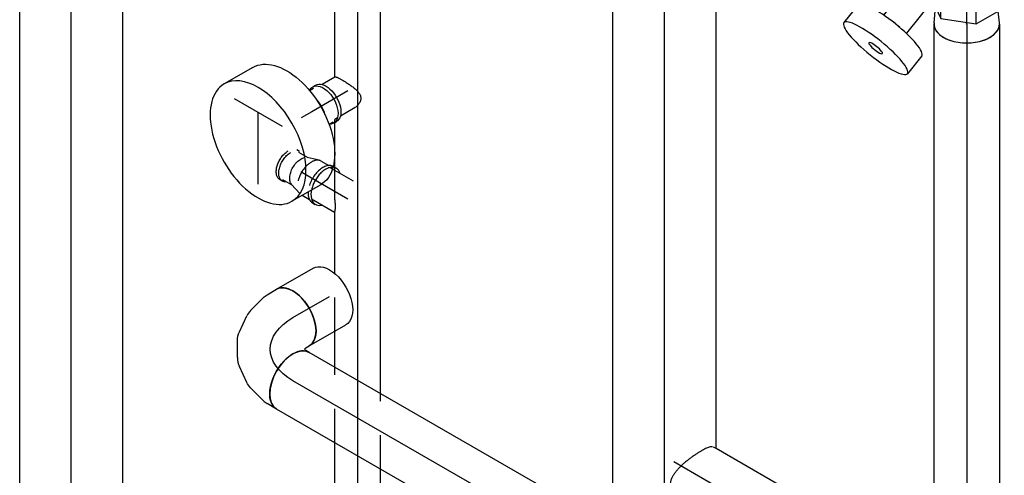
# Model space of a CAD drawing. Extents: x -156717 to 425753, y -51191 to 363295.
# Tile 94 of 256: x 56223 to 56950, y 133592 to 133928. Entities that reach past the tile are written whole.
import ezdxf
from ezdxf.enums import TextEntityAlignment as Align
from ezdxf.lldxf.tags import DXFTag

# ---------------------------------------------------------------- set-up
doc = ezdxf.new("R2010")
doc.units = 0
doc.header["$LTSCALE"] = 50
doc.linetypes.add('CENTER', pattern=[2, 1.25, -0.25, 0.25, -0.25])
doc.linetypes.add('STREEPJES', pattern=[0.1, 0.05, -0.05])
doc.layers.get('0').update_dxf_attribs({"linetype": 'CONTINUOUS'})
for name, color, linetype in [('WL541---_D', 111, 'CONTINUOUS'), ('WL541---_HARTLIJN', 8, 'CONTINUOUS'), ('WL561---_AANVOER_D', 20, 'CONTINUOUS'), ('WL561---_AANVOER_HARTLIJ', 8, 'CONTINUOUS'), ('WL561---_RETOUR_D', 21, 'CONTINUOUS'), ('WL561---_RETOUR_HARTLIJN', 8, 'CONTINUOUS')]:
    doc.layers.add(name, color=color, linetype=linetype)
doc.styles.add('BURO-025', font='ARIAL.TTF', dxfattribs={"height": 125})
tags = doc.linetypes.add('CENTER2', pattern=[28.575, 19.05, -3.175, 3.175, -3.175]).pattern_tags.tags
tags[10:11] = [DXFTag(74, 4), DXFTag(75, 0), DXFTag(340, '0'), DXFTag(46, 1.0), DXFTag(50, 0.0), DXFTag(44, 0.0), DXFTag(45, 0.0)]
tags[8:9] = [DXFTag(74, 4), DXFTag(75, 0), DXFTag(340, '0'), DXFTag(46, 1.0), DXFTag(50, 0.0), DXFTag(44, 0.0), DXFTag(45, 0.0)]
tags[6:7] = [DXFTag(74, 4), DXFTag(75, 0), DXFTag(340, '0'), DXFTag(46, 1.0), DXFTag(50, 0.0), DXFTag(44, 0.0), DXFTag(45, 0.0)]
tags[4:5] = [DXFTag(74, 4), DXFTag(75, 0), DXFTag(340, '0'), DXFTag(46, 1.0), DXFTag(50, 0.0), DXFTag(44, 0.0), DXFTag(45, 0.0)]

# ---------------------------------------------------------------- blocks, each defined once
blk = doc.blocks.new('*U1007')
at = {"color": 0, "ltscale": 10}
for p, q in [((241.45, 38.05, -1351.39), (677.59, 38.05, -1351.39)), ((299.71, -38.05, -1351.39), (729.84, -38.05, -1351.39))]:
    blk.add_line(p, q, dxfattribs=at)
at = {"layer": 'WL561---_AANVOER_HARTLIJ', "linetype": 'CENTER2'}
blk.add_line((0, 0, -1351.39), (2089.65, 0, -1351.39), dxfattribs=at)
at = {"layer": 'WL561---_AANVOER_D', "color": 2, "style": 'BURO-025'}
blk.add_attdef('POSNR', text='', height=125, dxfattribs=at).set_placement((0, 0), align=Align.MIDDLE)
blk = doc.blocks.new('*U1044')
at = {"color": 0, "ltscale": 10}
for p, q in [((-46.54, 24.15, -1446.03), (-38.58, 24.15, -1446.03)), ((-35.94, 23.8, -1446.03), (-38.58, 24.15, -1446.03)), ((-35.94, 23.8, -1446.03), (-22.14, 20.11, -1446.03)), ((-17.78, 18.07, -1446.03), (-7.22, 10.65, -1446.03)), ((-2.62, 5.61, -1446.03), (3.55, -5.07, -1446.03)), ((5.61, -11.58, -1446.03), (6.76, -24.43, -1446.03)), ((-46.54, -24.15, -1446.03), (-43.59, -24.15, -1446.03)), ((-42.71, -25.68, -1446.03), (-44.18, -28.23, -1446.03)), ((-43.59, -24.15, -1446.03), (-42.39, -24.47, -1446.03)), ((-42.39, -24.47, -1446.03), (-42.71, -25.68, -1446.03)), ((6.34, -29.23, -1446.03), (2.65, -43.02, -1446.03)), ((2.65, -43.02, -1446.03), (1.63, -45.48, -1446.03)), ((1.63, -45.48, -1446.03), (-2.36, -52.38, -1446.03))]:
    blk.add_line(p, q, dxfattribs=at)
for centre, major_axis, ratio, start_param, end_param in [((-46.54, 0, -1446.03), (0, 24.15), 0.57735, 3.141593, 6.283185), ((-22.61, -8.05, -1446.03), (17.97, 16.44), 0.803023, 6.107746, 6.458625), ((-17.46, -24.75, -1446.03), (-24.22, 2.1), 0.750739, 3.009293, 3.273893)]:
    blk.add_ellipse(centre, major_axis=major_axis, ratio=ratio, start_param=start_param, end_param=end_param, dxfattribs=at)
at = {"color": 0, "ltscale": 10, "extrusion": (6.19519e-17, 9.98667e-17, -1)}
for centre, major_axis, ratio, start_param, end_param in [((-30.16, -2.75, -1446.03), (-10.29, -22.02), 0.750739, 3.009293, 3.273893), ((-18.28, -15.56, -1446.03), (23.22, 7.34), 0.803023, 6.107746, 6.458625), ((-23.27, -40.31, -1446.03), (20.91, -12.07), 0.57735, 0, 3.141593)]:
    blk.add_ellipse(centre, major_axis=major_axis, ratio=ratio, start_param=start_param, end_param=end_param, dxfattribs=at)
at = {"layer": 'WL561---_RETOUR_HARTLIJN', "linetype": 'CENTER2', "extrusion": (6.19519e-17, 9.98667e-17, -1)}
blk.add_ellipse((-69.81, -40.31, -1446.03), major_axis=(-49.36, -28.5), ratio=0.57735, start_param=2.356194, end_param=3.926991, dxfattribs=at)
at = {"layer": 'WL561---_RETOUR_D', "color": 2, "style": 'BURO-025'}
blk.add_attdef('POSNR', text='', height=125, dxfattribs=at).set_placement((0, 0), align=Align.MIDDLE)
blk = doc.blocks.new('*U1045')
at = {"color": 0, "ltscale": 10}
for p, q in [((0, 24.15, -1413.12), (31.21, 24.15, -1413.12)), ((0, -24.15, -1413.12), (31.21, -24.15, -1413.12))]:
    blk.add_line(p, q, dxfattribs=at)
blk.add_ellipse((0, 0, -1413.12), major_axis=(0, 24.15), ratio=0.57735, start_param=3.141593, end_param=6.283185, dxfattribs=at)
at = {"color": 0, "ltscale": 10, "extrusion": (-4.90704e-17, 2.83308e-17, -1)}
blk.add_ellipse((31.21, 0, -1413.12), major_axis=(0, 24.15), ratio=0.57735, start_param=0, end_param=3.141593, dxfattribs=at)
at = {"layer": 'WL561---_RETOUR_HARTLIJN', "linetype": 'CENTER2'}
blk.add_line((0, 0, -1413.12), (31.21, 0, -1413.12), dxfattribs=at)
at = {"layer": 'WL561---_RETOUR_D', "color": 2, "style": 'BURO-025'}
blk.add_attdef('POSNR', text='', height=125, dxfattribs=at).set_placement((0, 0), align=Align.MIDDLE)
blk = doc.blocks.new('*U1046')
at = {"color": 0, "ltscale": 10}
for p, q in [((0, 24.15, -1413.12), (31.21, 24.15, -1413.12)), ((0, -24.15, -1413.12), (31.21, -24.15, -1413.12))]:
    blk.add_line(p, q, dxfattribs=at)
blk.add_ellipse((0, 0, -1413.12), major_axis=(0, 24.15), ratio=0.57735, start_param=3.141593, end_param=6.283185, dxfattribs=at)
at = {"color": 0, "ltscale": 10, "extrusion": (-4.90704e-17, 2.83308e-17, -1)}
blk.add_ellipse((31.21, 0, -1413.12), major_axis=(0, 24.15), ratio=0.57735, start_param=0, end_param=3.141593, dxfattribs=at)
at = {"layer": 'WL561---_RETOUR_HARTLIJN', "linetype": 'CENTER2'}
blk.add_line((0, 0, -1413.12), (31.21, 0, -1413.12), dxfattribs=at)
at = {"layer": 'WL561---_RETOUR_D', "color": 2, "style": 'BURO-025'}
blk.add_attdef('POSNR', text='', height=125, dxfattribs=at).set_placement((0, 0), align=Align.MIDDLE)
blk = doc.blocks.new('*U1054')
at = {"color": 0, "ltscale": 10}
for p, q in [((0, 38.05, -740.32), (2116.41, 38.05, -740.32)), ((0, -38.05, -740.32), (1364.51, -38.05, -740.32))]:
    blk.add_line(p, q, dxfattribs=at)
at = {"layer": 'WL541---_HARTLIJN', "linetype": 'CENTER2'}
blk.add_line((0, 0, -740.32), (2116.41, 0, -740.32), dxfattribs=at)
at = {"layer": 'WL541---_D', "color": 2, "style": 'BURO-025'}
blk.add_attdef('POSNR', text='', height=125, dxfattribs=at).set_placement((0, 0), align=Align.MIDDLE)
blk = doc.blocks.new('*U1068')
at = {"color": 0, "ltscale": 10}
for p, q in [((0, 24.15, -1707.92), (152.9, 24.15, -1707.92)), ((152.9, 24.15, -1707.92), (182.83, 24.15, -1707.92)), ((0, -24.15, -1707.92), (180.78, -24.15, -1707.92)), ((180.78, -24.15, -1707.92), (182.95, -24.15, -1707.92))]:
    blk.add_line(p, q, dxfattribs=at)
blk.add_ellipse((0, 0, -1707.92), major_axis=(0, 24.15), ratio=0.57735, start_param=3.141593, end_param=6.283185, dxfattribs=at)
blk.add_spline([(183.69, -24.02, -1707.92), (184.45, -23.62, -1707.92), (185.25, -22.97, -1707.92), (186.1, -22.06, -1707.92), (187, -20.91, -1707.92), (187.95, -19.54, -1707.92), (188.94, -17.95, -1707.92), (189.96, -16.16, -1707.92), (191.01, -14.2, -1707.92), (192.07, -12.08, -1707.92), (193.11, -9.82, -1707.92), (194.13, -7.46, -1707.92), (195.1, -5.02, -1707.92), (195.99, -2.52, -1707.92), (196.78, 0, -1707.92), (197.43, 2.52, -1707.92), (197.92, 5.02, -1707.92), (198.21, 7.46, -1707.92), (198.28, 9.82, -1707.92), (198.09, 12.07, -1707.92), (197.63, 14.2, -1707.92), (196.89, 16.16, -1707.92), (195.86, 17.95, -1707.92), (194.55, 19.54, -1707.92), (192.99, 20.91, -1707.92), (191.21, 22.06, -1707.92), (189.26, 22.97, -1707.92), (187.18, 23.62, -1707.92), (185.02, 24.02, -1707.92), (182.83, 24.15, -1707.92)], degree=3, dxfattribs=at)
at = {"layer": 'WL561---_AANVOER_HARTLIJ', "linetype": 'CENTER2'}
blk.add_line((0, 0, -1707.92), (202.98, 0, -1707.92), dxfattribs=at)
at = {"layer": 'WL561---_AANVOER_D', "color": 2, "style": 'BURO-025'}
blk.add_attdef('POSNR', text='', height=125, dxfattribs=at).set_placement((0, 0), align=Align.MIDDLE)
blk = doc.blocks.new('*U1069')
at = {"color": 0, "ltscale": 10}
for p, q in [((0, 24.15, -1961.6), (682.59, 24.15, -1961.6)), ((0, -24.15, -1961.6), (682.59, -24.15, -1961.6))]:
    blk.add_line(p, q, dxfattribs=at)
blk.add_ellipse((0, 0, -1961.6), major_axis=(0, 24.15), ratio=0.57735, start_param=3.141593, end_param=6.283185, dxfattribs=at)
at = {"color": 0, "ltscale": 10, "extrusion": (-1.38778e-17, -8.01234e-18, -1)}
blk.add_ellipse((682.59, 0, -1961.6), major_axis=(0, 24.15), ratio=0.57735, start_param=0, end_param=3.141593, dxfattribs=at)
at = {"layer": 'WL561---_RETOUR_HARTLIJN', "linetype": 'CENTER2'}
blk.add_line((0, 0, -1961.6), (682.59, 0, -1961.6), dxfattribs=at)
at = {"layer": 'WL561---_RETOUR_D', "color": 2, "style": 'BURO-025'}
blk.add_attdef('POSNR', text='', height=125, dxfattribs=at).set_placement((0, 0), align=Align.MIDDLE)
blk = doc.blocks.new('*U1079')
at = {"color": 2, "ltscale": 10}
for p, q in [((-53.14, 22.97, -2104.1), (-46.6, 26.01, -2104.1)), ((-46.6, 26.01, -2104.1), (-31.09, 26.01, -2104.1)), ((-46.6, 26.01, -2104.1), (-35.61, 6.97, -2104.1)), ((-31.09, 26.01, -2104.1), (-20.09, 6.97, -2104.1)), ((39.13, 26.01, -2104.1), (28.77, 21.2, -2104.1)), ((39.13, 26.01, -2104.1), (54.65, 26.01, -2104.1)), ((50.13, 6.97, -2104.1), (39.13, 26.01, -2104.1)), ((65.64, 6.97, -2104.1), (54.65, 26.01, -2104.1)), ((-28.31, 21.2, -2104.1), (35.11, 21.2, -2104.1)), ((-35.61, 6.97, -2104.1), (-39.63, -19.04, -2104.1)), ((-20.09, 6.97, -2104.1), (-35.61, 6.97, -2104.1)), ((-20.09, 6.97, -2104.1), (-24.12, -19.04, -2104.1)), ((46.1, -19.04, -2104.1), (50.13, 6.97, -2104.1)), ((65.64, 6.97, -2104.1), (50.13, 6.97, -2104.1)), ((61.62, -19.04, -2104.1), (65.64, 6.97, -2104.1)), ((23.19, -4.85, -2104.1), (72.52, -44.51, -2104.1)), ((11.6, -10.53, -2104.1), (16.48, -49.27, -2104.1)), ((-39.63, -19.04, -2104.1), (-54.65, -26.01, -2104.1)), ((-39.63, -19.04, -2104.1), (-24.12, -19.04, -2104.1)), ((-24.12, -19.04, -2104.1), (-39.13, -26.01, -2104.1)), ((-28.77, -21.2, -2104.1), (-14.62, -21.2, -2104.1)), ((-14.62, -21.2, -2104.1), (-11.77, -43.89, -2104.1)), ((-8.12, -21.2, -2104.1), (6.44, -21.2, -2104.1)), ((-8.12, -21.2, -2104.1), (-5.37, -43.08, -2104.1)), ((6.13, -18.72, -2104.1), (10.08, -50.07, -2104.1)), ((42.77, -20.59, -2104.1), (46.1, -19.04, -2104.1)), ((61.62, -19.04, -2104.1), (46.1, -19.04, -2104.1)), ((48.45, -25.15, -2104.1), (61.62, -19.04, -2104.1)), ((-54.65, -26.01, -2104.1), (-56.23, -23.27, -2104.1)), ((-54.65, -26.01, -2104.1), (-39.13, -26.01, -2104.1)), ((13.36, -24.53, -2104.1), (59.05, -61.26, -2104.1)), ((89.28, -33.15, -2104.1), (102.38, -43.68, -2104.1)), ((-6.97, -43.28, -2104.1), (-6.57, -46.47, -2104.1)), ((-6.71, -45.35, -2104.1), (-5.37, -43.08, -2104.1)), ((-11.77, -43.89, -2104.1), (-9.91, -45.76, -2104.1)), ((-10.17, -43.68, -2104.1), (-9.76, -46.87, -2104.1)), ((10.08, -50.07, -2104.1), (11.94, -51.94, -2104.1)), ((11.68, -49.87, -2104.1), (12.08, -53.06, -2104.1)), ((14.88, -49.47, -2104.1), (15.28, -52.65, -2104.1)), ((15.14, -51.54, -2104.1), (16.48, -49.27, -2104.1)), ((51.56, -80.07, -2104.1), (64.66, -90.6, -2104.1))]:
    blk.add_line(p, q, dxfattribs=at)
for centre, major_axis, ratio, start_param, end_param in [((35.11, 0, -2104.1), (0, 21.2), 0.57735, 3.612428, 6.283185), ((70.42, -56.61, -2104.1), (-18.86, -23.46), 0.211325, 3.141593, 6.283185), ((-8.57, -43.48, -2104.1), (-3.2, -0.4), 0.747927, 3.141593, 6.283185), ((-8.57, -43.48, -2104.1), (-1.6, -0.2), 0.747927, 3.141593, 6.283185), ((83.52, -67.14, -2104.1), (-18.86, -23.46), 0.211325, 3.141593, 9.421636), ((-8.16, -46.67, -2104.1), (-1.6, -0.2), 0.747927, 3.141593, 9.421636), ((13.28, -49.67, -2104.1), (-3.2, -0.4), 0.747927, 3.141593, 6.283185), ((13.28, -49.67, -2104.1), (-1.6, -0.2), 0.747927, 3.141593, 6.283185), ((67.14, -53.97, -2104.1), (-6.74, -8.38), 0.211325, 4.318803, 5.105975), ((13.68, -52.86, -2104.1), (-1.6, -0.2), 0.747927, 3.141593, 9.421636), ((83.52, -67.14, -2104.1), (-4.04, -5.03), 0.211325, 3.141593, 9.421636)]:
    blk.add_ellipse(centre, major_axis=major_axis, ratio=ratio, start_param=start_param, end_param=end_param, dxfattribs=at)
at = {"color": 2, "ltscale": 10, "extrusion": (5.55112e-17, -1.11022e-16, -1)}
blk.add_ellipse((35.11, 0, -2104.1), major_axis=(0, 21.2), ratio=0.57735, start_param=0, end_param=2.670758, dxfattribs=at)
at = {"color": 2, "ltscale": 10}
for points in [[(9.92, -12.77, -2104.1), (10.52, -11.92, -2104.1), (11.17, -11.06, -2104.1), (11.85, -10.22, -2104.1), (12.57, -9.41, -2104.1), (13.33, -8.63, -2104.1), (14.13, -7.9, -2104.1), (14.97, -7.24, -2104.1), (15.84, -6.66, -2104.1), (16.75, -6.17, -2104.1), (17.7, -5.79, -2104.1), (18.68, -5.51, -2104.1), (19.68, -5.36, -2104.1), (20.7, -5.32, -2104.1), (21.74, -5.41, -2104.1), (22.77, -5.63, -2104.1), (23.78, -5.95, -2104.1), (24.76, -6.39, -2104.1), (25.68, -6.92, -2104.1), (26.54, -7.54, -2104.1)], [(-15.28, -15.88, -2104.1), (-15.25, -15.68, -2104.1), (-15.2, -15.46, -2104.1), (-15.11, -15.24, -2104.1), (-14.99, -15.01, -2104.1), (-14.85, -14.78, -2104.1), (-14.68, -14.55, -2104.1), (-14.48, -14.31, -2104.1), (-14.26, -14.09, -2104.1), (-14.02, -13.86, -2104.1), (-13.76, -13.65, -2104.1), (-13.48, -13.45, -2104.1), (-13.19, -13.26, -2104.1), (-12.89, -13.09, -2104.1), (-12.58, -12.94, -2104.1), (-12.27, -12.81, -2104.1), (-11.95, -12.71, -2104.1), (-11.64, -12.63, -2104.1), (-11.33, -12.57, -2104.1), (-11.03, -12.54, -2104.1), (-10.74, -12.54, -2104.1), (-10.47, -12.56, -2104.1), (-10.22, -12.61, -2104.1), (-9.98, -12.69, -2104.1), (-9.76, -12.79, -2104.1), (-9.57, -12.92, -2104.1), (-9.41, -13.06, -2104.1), (-9.28, -13.23, -2104.1), (-9.17, -13.41, -2104.1), (-9.1, -13.61, -2104.1), (-9.05, -13.82, -2104.1)], [(5.79, -15.88, -2104.1), (5.81, -15.68, -2104.1), (5.87, -15.46, -2104.1), (5.95, -15.24, -2104.1), (6.07, -15.01, -2104.1), (6.22, -14.78, -2104.1), (6.39, -14.55, -2104.1), (6.59, -14.31, -2104.1), (6.81, -14.09, -2104.1), (7.05, -13.86, -2104.1), (7.31, -13.65, -2104.1), (7.59, -13.45, -2104.1), (7.88, -13.26, -2104.1), (8.18, -13.09, -2104.1), (8.49, -12.94, -2104.1), (8.8, -12.81, -2104.1), (9.11, -12.71, -2104.1), (9.43, -12.63, -2104.1), (9.73, -12.57, -2104.1), (10.03, -12.54, -2104.1), (10.32, -12.54, -2104.1), (10.59, -12.56, -2104.1), (10.85, -12.61, -2104.1), (11.09, -12.69, -2104.1), (11.3, -12.79, -2104.1), (11.49, -12.92, -2104.1), (11.65, -13.06, -2104.1), (11.79, -13.23, -2104.1), (11.9, -13.41, -2104.1), (11.97, -13.61, -2104.1), (12.01, -13.82, -2104.1)]]:
    blk.add_spline(points, degree=3, dxfattribs=at)
at = {"layer": 'WL561---_AANVOER_HARTLIJ', "linetype": 'CENTER'}
blk.add_line((-35.11, 0, -2104.1), (35.11, 0, -2104.1), dxfattribs=at)
at = {"layer": 'WL561---_AANVOER_D', "color": 2, "style": 'BURO-025'}
blk.add_attdef('POSNR', text='', height=125, dxfattribs=at).set_placement((0, 0), align=Align.MIDDLE)
at = {"layer": 'WL561---_AANVOER_D', "color": 2, "style": 'BURO-025', "flags": 1}
for tag in ['TYPE', 'FABR']:
    blk.add_attdef(tag, text='', height=125, dxfattribs=at).set_placement((0, 0), align=Align.MIDDLE)
blk = doc.blocks.new('*U1080')
at = {"color": 0, "ltscale": 10}
for p, q in [((0.78, 24.11, -2057.63), (12.57, 22.97, -2057.63)), ((0.78, -24.11, -2057.63), (9.48, -23.27, -2057.63))]:
    blk.add_line(p, q, dxfattribs=at)
for centre, major_axis, start_param, end_param in [((0, 0, -2057.63), (0, -24.15), 3.085908, 6.338869), ((30.6, 0, -2057.63), (0, -21.2), 3.612428, 6.283185)]:
    blk.add_ellipse(centre, major_axis=major_axis, ratio=0.57735, start_param=start_param, end_param=end_param, dxfattribs=at)
at = {"layer": 'WL561---_AANVOER_HARTLIJ', "linetype": 'CENTER2'}
blk.add_line((0, 0, -2057.63), (30.6, 0, -2057.63), dxfattribs=at)
for centre in [(0, 0, -2057.63), (30.6, 0, -2057.63)]:
    blk.add_circle(centre, 0.075, dxfattribs=at)
at = {"layer": 'WL561---_AANVOER_D', "color": 2, "style": 'BURO-025'}
blk.add_attdef('POSNR', text='', height=125, dxfattribs=at).set_placement((0, 0), align=Align.MIDDLE)
blk = doc.blocks.new('*U1081')
at = {"color": 0, "ltscale": 10}
for p, q in [((0, 24.15, -2057.63), (-0.78, 24.11, -2057.63)), ((0, 24.15, -2057.63), (401.49, 24.15, -2057.63)), ((-0.78, -24.11, -2057.63), (0, -24.15, -2057.63)), ((0, -24.15, -2057.63), (401.49, -24.15, -2057.63))]:
    blk.add_line(p, q, dxfattribs=at)
blk.add_ellipse((0, 0, -2057.63), major_axis=(0, 24.15), ratio=0.57735, start_param=3.141593, end_param=6.283185, dxfattribs=at)
at = {"color": 0, "ltscale": 10, "extrusion": (1.11022e-16, -5.55112e-17, -1)}
blk.add_ellipse((401.49, 0, -2057.63), major_axis=(0, 24.15), ratio=0.57735, start_param=0, end_param=3.141593, dxfattribs=at)
at = {"layer": 'WL561---_AANVOER_HARTLIJ', "linetype": 'CENTER2'}
blk.add_line((0, 0, -2057.63), (401.49, 0, -2057.63), dxfattribs=at)
at = {"layer": 'WL561---_AANVOER_D', "color": 2, "style": 'BURO-025'}
blk.add_attdef('POSNR', text='', height=125, dxfattribs=at).set_placement((0, 0), align=Align.MIDDLE)
blk = doc.blocks.new('*U1093')
at = {"color": 0, "ltscale": 10}
for p, q in [((3.07, 13.45, -1481.8), (14.23, 13.45, -1481.8)), ((16.68, 13.45, -1481.8), (18.93, 13.45, -1481.8)), ((3.4, -13.45, -1481.8), (14.23, -13.45, -1481.8))]:
    blk.add_line(p, q, dxfattribs=at)
blk.add_spline([(2.81, -13.38, -1481.8), (2.51, -13.17, -1481.8), (2.17, -12.83, -1481.8), (1.79, -12.36, -1481.8), (1.37, -11.76, -1481.8), (0.9, -11.04, -1481.8), (0.39, -10.21, -1481.8), (-0.16, -9.27, -1481.8), (-0.74, -8.23, -1481.8), (-1.35, -7.11, -1481.8), (-1.97, -5.92, -1481.8), (-2.6, -4.67, -1481.8), (-3.23, -3.37, -1481.8), (-3.84, -2.04, -1481.8), (-4.42, -0.68, -1481.8), (-4.96, 0.68, -1481.8), (-5.43, 2.04, -1481.8), (-5.82, 3.37, -1481.8), (-6.1, 4.67, -1481.8), (-6.24, 5.92, -1481.8), (-6.23, 7.11, -1481.8), (-6.03, 8.23, -1481.8), (-5.62, 9.27, -1481.8), (-5.02, 10.21, -1481.8), (-4.21, 11.04, -1481.8), (-3.24, 11.76, -1481.8), (-2.12, 12.36, -1481.8), (-0.89, 12.83, -1481.8), (0.41, 13.17, -1481.8), (1.74, 13.38, -1481.8), (3.07, 13.45, -1481.8)], degree=3, dxfattribs=at)
at = {"layer": 'WL561---_RETOUR_HARTLIJN', "linetype": 'CENTER2'}
blk.add_line((0, 0, -1481.8), (30.87, 0, -1481.8), dxfattribs=at)
at = {"layer": 'WL561---_RETOUR_D', "color": 2, "style": 'BURO-025'}
blk.add_attdef('POSNR', text='', height=125, dxfattribs=at).set_placement((0, 0), align=Align.MIDDLE)
blk = doc.blocks.new('*U1094')
at = {"color": 0, "ltscale": 10}
for p, q in [((-9.8, 15.45, -1503.62), (-12.25, 15.45, -1503.62)), ((-6.41, 14.45, -1503.62), (-9.8, 14.45, -1503.62)), ((-6.41, -14.45, -1503.62), (-9.8, -14.45, -1503.62)), ((-9.8, -15.45, -1503.62), (-12.25, -15.45, -1503.62))]:
    blk.add_line(p, q, dxfattribs=at)
at = {"color": 0, "ltscale": 10, "extrusion": (0, 0, -1)}
for centre, start_param, end_param in [((-12.25, 0, -1503.62), 0, 3.141593), ((-9.8, 0, -1503.62), 0, 3.503353), ((-9.8, 0, -1503.62), 5.921424, 6.280044)]:
    blk.add_ellipse(centre, major_axis=(0, -15.45), ratio=0.57735, start_param=start_param, end_param=end_param, dxfattribs=at)
at = {"color": 0, "ltscale": 10}
blk.add_ellipse((0, 0, -1503.62), major_axis=(0, -14.45), ratio=0.57735, start_param=4.225588, end_param=5.19919, dxfattribs=at)
at = {"layer": 'WL561---_RETOUR_HARTLIJN', "linetype": 'CENTER2'}
blk.add_line((0, 0, -1503.62), (8.98, 0, -1503.62), dxfattribs=at)
at = {"layer": 'WL561---_RETOUR_D', "color": 2, "style": 'BURO-025'}
blk.add_attdef('POSNR', text='', height=125, dxfattribs=at).set_placement((0, 0), align=Align.MIDDLE)
blk = doc.blocks.new('*U1095')
at = {"color": 2, "ltscale": 10}
for p, q in [((12.25, 50, -1509.98), (36.74, 50, -1509.98)), ((52.05, 26.52, -1509.98), (25.52, -19.45, -1509.98)), ((35.72, -37.12, -1509.98), (15.31, -1.77, -1509.98)), ((12.25, -50, -1509.98), (36.74, -50, -1509.98))]:
    blk.add_line(p, q, dxfattribs=at)
at = {"color": 2, "ltscale": 10, "extrusion": (1.48742e-17, 1.1961e-16, -1)}
blk.add_ellipse((12.25, 0, -1509.98), major_axis=(0, -50), ratio=0.57735, start_param=0, end_param=3.141593, dxfattribs=at)
at = {"color": 2, "ltscale": 10}
for start_param, end_param in [(3.141593, 6.283185), (0, 3.141593)]:
    blk.add_ellipse((36.74, 0, -1509.98), major_axis=(0, -50), ratio=0.57735, start_param=start_param, end_param=end_param, dxfattribs=at)
at = {"layer": 'WL561---_RETOUR_D', "color": 2, "style": 'BURO-025', "flags": 1}
for tag in ['TYPE', 'FABR']:
    blk.add_attdef(tag, text='', height=125, dxfattribs=at).set_placement((0, 0), align=Align.MIDDLE)
blk = doc.blocks.new('*U1105')
at = {"color": 0, "ltscale": 10}
for p, q in [((-9.8, 15.45, -1385.61), (-12.25, 15.45, -1385.61)), ((-9.09, 14.45, -1385.61), (-9.8, 14.45, -1385.61)), ((-0.56, 14.45, -1385.61), (-6.64, 14.45, -1385.61)), ((-11.14, -15.33, -1385.61), (-9.86, -14.89, -1385.61)), ((-9.8, -15.45, -1385.61), (-11.07, -15.45, -1385.61))]:
    blk.add_line(p, q, dxfattribs=at)
at = {"color": 8, "linetype": 'STREEPJES', "ltscale": 10}
for p, q in [((1.5, 14.21, -1385.61), (10.19, 11.46, -1385.61)), ((9.59, 11.65, -1385.61), (17.47, 11.65, -1385.61)), ((17.47, 12.65, -1385.61), (19.6, 12.65, -1385.61)), ((-9.09, -14.45, -1385.61), (-9.8, -14.45, -1385.61)), ((0, -14.45, -1385.61), (-6.64, -14.45, -1385.61)), ((1.5, -14.21, -1385.61), (10.19, -11.46, -1385.61)), ((9.59, -11.65, -1385.61), (17.47, -11.65, -1385.61)), ((17.47, -12.65, -1385.61), (19.6, -12.65, -1385.61)), ((-12.25, -15.45, -1385.61), (-11.14, -15.33, -1385.61)), ((-11.07, -15.45, -1385.61), (-12.25, -15.45, -1385.61))]:
    blk.add_line(p, q, dxfattribs=at)
at = {"color": 0, "ltscale": 10}
for centre, start_param, end_param in [((-12.25, 0, -1385.61), 5.229582, 6.797662), ((-9.8, 0, -1385.61), 5.426902, 6.283185)]:
    blk.add_ellipse(centre, major_axis=(0, 15.45), ratio=0.57735, start_param=start_param, end_param=end_param, dxfattribs=at)
at = {"color": 8, "linetype": 'STREEPJES', "ltscale": 10}
for centre, major_axis, start_param, end_param in [((-12.25, 0, -1385.61), (0, 15.45), 3.41219, 5.229582), ((-9.8, 0, -1385.61), (0, 15.45), 3.151231, 5.426902), ((0, 0, -1385.61), (0, 14.45), 3.141593, 6.283185), ((-12.25, 0, -1385.61), (0, 15.45), 2.627116, 3.138451)]:
    blk.add_ellipse(centre, major_axis=major_axis, ratio=0.57735, start_param=start_param, end_param=end_param, dxfattribs=at)
at = {"color": 8, "linetype": 'STREEPJES', "ltscale": 10, "extrusion": (1.23904e-16, 7.43708e-18, -1)}
for centre, major_axis, start_param, end_param in [((8.98, 0, -1385.61), (0, 11.65), 0.180976, 2.960616), ((17.47, 0, -1385.61), (0, 12.65), 0, 3.541881), ((17.47, 0, -1385.61), (0, 12.65), 5.882897, 6.280044), ((19.6, 0, -1385.61), (0, 12.65), 0, 3.141593)]:
    blk.add_ellipse(centre, major_axis=major_axis, ratio=0.57735, start_param=start_param, end_param=end_param, dxfattribs=at)
at = {"layer": 'WL561---_RETOUR_HARTLIJN', "linetype": 'CENTER2'}
blk.add_line((0, 0, -1385.61), (8.98, 0, -1385.61), dxfattribs=at)
at = {"layer": 'WL561---_RETOUR_D', "color": 2, "style": 'BURO-025'}
blk.add_attdef('POSNR', text='', height=125, dxfattribs=at).set_placement((0, 0), align=Align.MIDDLE)
blk = doc.blocks.new('*U1106')
at = {"color": 0, "ltscale": 10}
for p, q in [((3.76, 13.45, -1407.65), (23.31, 13.45, -1407.65)), ((18.93, -13.45, -1407.65), (20.96, -13.45, -1407.65))]:
    blk.add_line(p, q, dxfattribs=at)
at = {"color": 8, "linetype": 'STREEPJES', "ltscale": 10}
for p, q in [((3.07, -13.45, -1407.65), (18.93, -13.45, -1407.65)), ((20.96, -13.45, -1407.65), (23.31, -13.45, -1407.65))]:
    blk.add_line(p, q, dxfattribs=at)
at = {"color": 0, "ltscale": 10}
blk.add_spline([(8.13, 5.23, -1407.65), (7.4, 6.4, -1407.65), (6.71, 7.51, -1407.65), (6.06, 8.55, -1407.65), (5.49, 9.51, -1407.65), (5, 10.38, -1407.65), (4.6, 11.16, -1407.65), (4.27, 11.83, -1407.65), (3.99, 12.39, -1407.65), (3.76, 12.84, -1407.65)], degree=3, dxfattribs=at)
at = {"layer": 'WL561---_RETOUR_HARTLIJN', "linetype": 'CENTER2'}
blk.add_line((0, 0, -1407.65), (31.16, 0, -1407.65), dxfattribs=at)
at = {"layer": 'WL561---_RETOUR_D', "color": 2, "style": 'BURO-025'}
blk.add_attdef('POSNR', text='', height=125, dxfattribs=at).set_placement((0, 0), align=Align.MIDDLE)
blk = doc.blocks.new('*U1124')
at = {"color": 0, "ltscale": 10}
for p, q in [((0, 16.85, -1166), (17.47, 16.85, -1166)), ((17.57, 16.85, -1166), (19.77, 16.85, -1166)), ((62.89, 16.85, -1166), (106.28, 16.85, -1166)), ((134.17, 16.85, -1166), (174.34, 16.85, -1166)), ((230.12, 16.85, -1166), (256.64, 16.85, -1166)), ((299.17, 16.85, -1166), (344.94, 16.85, -1166)), ((353.71, 16.85, -1166), (410.75, 16.85, -1166)), ((410.87, 16.85, -1166), (413.06, 16.85, -1166)), ((444.12, 16.85, -1166), (499.09, 16.85, -1166)), ((0, -16.85, -1166), (4.52, -16.85, -1166)), ((43.44, -16.85, -1166), (154.89, -16.85, -1166)), ((210.66, -16.85, -1166), (499.09, -16.85, -1166))]:
    blk.add_line(p, q, dxfattribs=at)
at = {"color": 8, "linetype": 'STREEPJES', "ltscale": 10}
for p, q in [((50.84, 16.85, -1166), (62.89, 16.85, -1166)), ((106.28, 16.85, -1166), (134.17, 16.85, -1166)), ((174.34, 16.85, -1166), (230.12, 16.85, -1166)), ((256.64, 16.85, -1166), (299.17, 16.85, -1166)), ((4.52, -16.85, -1166), (43.44, -16.85, -1166)), ((154.89, -16.85, -1166), (210.66, -16.85, -1166))]:
    blk.add_line(p, q, dxfattribs=at)
at = {"color": 0, "ltscale": 10, "extrusion": (5.55112e-17, 5.55112e-17, -1)}
blk.add_ellipse((0, 0, -1166), major_axis=(0, -16.85), ratio=0.57735, start_param=0, end_param=3.141593, dxfattribs=at)
at = {"layer": 'WL561---_RETOUR_HARTLIJN', "linetype": 'CENTER2'}
blk.add_line((0, 0, -1166), (562.22, 0, -1166), dxfattribs=at)
at = {"layer": 'WL561---_RETOUR_D', "color": 2, "style": 'BURO-025'}
blk.add_attdef('POSNR', text='', height=125, dxfattribs=at).set_placement((0, 0), align=Align.MIDDLE)

msp = doc.modelspace()

# ---------------------------------------------------------------- block references
at = {"layer": 'WL541---_D', "rotation": 90}
msp.add_blockref('*U1054', (56261.45096, 133207.49222, 740.32081), dxfattribs=at)
at = {"layer": 'WL561---_AANVOER_D'}
for name, p, rotation in [('*U1007', (56698.95494, 133311.62563, 1351.3917), 90), ('*U1079', (56921.79924, 133990.50107, 2104.09772), 270), ('*U1080', (56921.79924, 133924.78943, 2057.63257), 90), ('*U1081', (56921.79924, 133924.78943, 2057.63257), 270), ('*U1068', (56881.49415, 133500.03372, 1707.92148), 149.9999999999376)]:
    msp.add_blockref(name, p, dxfattribs=dict(at, rotation=rotation))
at = {"layer": 'WL561---_RETOUR_D'}
for name, p, rotation in [('*U1124', (56472.68077, 133441.36095, 1166.00029), 90), ('*U1095', (56430.99103, 133855.60591, 1509.97501), 210.0000000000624), ('*U1093', (56465.50372, 133875.53183, 1481.79551), 210.0000000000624), ('*U1094', (56438.76921, 133860.09665, 1503.62415), 210.0000000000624), ('*U1105', (56438.51498, 133811.11934, 1385.61457), 149.9999999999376), ('*U1106', (56465.50372, 133795.53737, 1407.65079), 149.9999999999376), ('*U1045', (56424.86148, 133708.01155, 1413.11717), 30.00000000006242), ('*U1046', (56424.86148, 133708.01155, 1413.11717), 30.00000000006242), ('*U1044', (56384.55639, 133684.7414, 1446.02614), 149.9999999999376), ('*U1069', (57016.00275, 133320.17567, 1961.59993), 149.9999999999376)]:
    msp.add_blockref(name, p, dxfattribs=dict(at, rotation=rotation))

doc.saveas('drawing.dxf')
